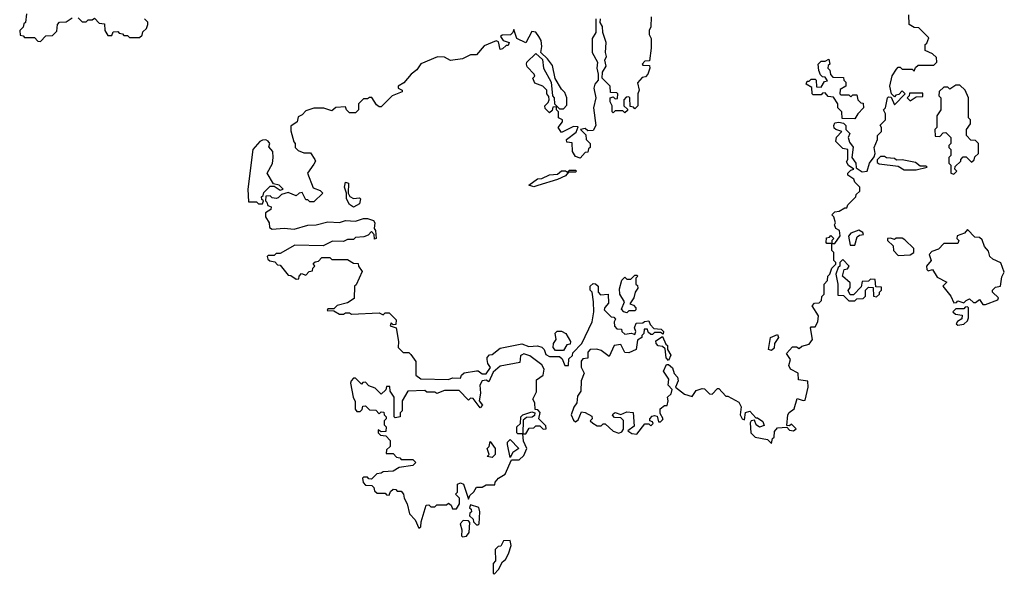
# Model space of a CAD drawing. Extents: x 1980017 to 2252640, y 74400 to 266395.
# Tile 11 of 256: x 2079070 to 2084040, y 97910 to 100710. Entities that reach past the tile are written whole.
import ezdxf

# ---------------------------------------------------------------- set-up
doc = ezdxf.new("R2010")
doc.units = 0

msp = doc.modelspace()

# ---------------------------------------------------------------- linework, layer by layer
at = {"layer": '0CON20XD'}
for points in [[(2079105, 100740), (2079100, 100695), (2079091.7, 100688.3), (2079088.3, 100671.7), (2079070, 100655), (2079071.7, 100631.7), (2079088.3, 100628.3), (2079095, 100620), (2079145, 100620), (2079161.7, 100601.7), (2079175, 100600)], [(2079175, 100600), (2079201.7, 100628.3), (2079235, 100630), (2079258.3, 100651.7), (2079260, 100685), (2079271.7, 100698.3), (2079305, 100700), (2079335, 100720)], [(2079365, 100720), (2079385, 100700), (2079405, 100700), (2079415, 100710), (2079435, 100710), (2079448.3, 100718.3), (2079471.7, 100691.7), (2079498.3, 100688.3), (2079500, 100655), (2079515, 100630), (2079535, 100630), (2079541.7, 100648.3), (2079565, 100650), (2079571.7, 100641.7), (2079588.3, 100638.3), (2079595, 100630), (2079615, 100630), (2079625, 100620), (2079675, 100620), (2079688.3, 100631.7), (2079691.7, 100648.3), (2079710, 100665), (2079717.5, 100685), (2079717, 100697), (2079700, 100715)], [(2081977.5, 100715), (2081977.5, 100645), (2081960, 100615), (2081960, 100545), (2081986.7, 100495), (2081983.8, 100465), (2081990, 100435), (2081990, 100405), (2081972.5, 100385), (2081967.5, 100365), (2081977.5, 100315), (2081966.7, 100265), (2081977.5, 100175), (2081965, 100150), (2081938.3, 100148.3), (2081925, 100160), (2081900, 100155), (2081928.3, 100128.3), (2081930, 100105), (2081950, 100085), (2081950, 100065), (2081941.7, 100058.3), (2081938.3, 100041.7), (2081925, 100040), (2081898.3, 100011.7), (2081875, 100020), (2081860, 100045), (2081858.3, 100088.3), (2081831.7, 100091.7), (2081830, 100105), (2081878.3, 100141.7), (2081888.3, 100168.3), (2081865, 100170), (2081805, 100140), (2081787.5, 100165), (2081810, 100195), (2081810, 100205), (2081790, 100215), (2081790, 100245), (2081780, 100255), (2081780, 100270), (2081761.7, 100268.3), (2081758.3, 100251.7), (2081745, 100240), (2081721.7, 100261.7), (2081720, 100275), (2081738.3, 100291.7), (2081742.5, 100305), (2081741.7, 100321.7), (2081730, 100335), (2081730, 100355), (2081710, 100375), (2081670, 100390), (2081660, 100415), (2081670, 100425), (2081667.5, 100435), (2081631.7, 100471.7), (2081627.5, 100485), (2081630, 100495), (2081675, 100540), (2081708.8, 100508.8), (2081713.3, 100465), (2081752.5, 100395), (2081760, 100325), (2081767.5, 100315), (2081770, 100285), (2081780, 100275)], [(2082256.7, 100725), (2082255.9, 100674.1), (2082247.5, 100655), (2082247.5, 100635), (2082257.5, 100615), (2082257, 100567), (2082248.3, 100501.7), (2082225, 100500), (2082212.5, 100485), (2082215, 100480), (2082248.3, 100478.3), (2082250, 100465), (2082240, 100435), (2082228.3, 100421.7), (2082211.7, 100418.3), (2082188.3, 100391.7), (2082197.5, 100355), (2082190, 100335), (2082190, 100275), (2082175, 100260), (2082168.3, 100268.3), (2082151.7, 100271.7), (2082150, 100315), (2082145, 100320), (2082131.7, 100318.3), (2082120, 100305), (2082120, 100275), (2082138.3, 100258.3), (2082138.3, 100251.7), (2082125, 100240), (2082115, 100250), (2082075, 100250), (2082065, 100240), (2082060, 100245), (2082060, 100275), (2082050, 100295), (2082050, 100315), (2082065, 100320), (2082075, 100310), (2082088.3, 100311.7), (2082090, 100335), (2082085, 100340), (2082051.7, 100341.7), (2082050, 100375), (2082010, 100415), (2082012.5, 100445), (2082030, 100475), (2082023.3, 100505), (2082032.5, 100525), (2082027.5, 100545), (2082030, 100595), (2082013.3, 100645), (2082012.5, 100675), (2082000, 100695), (2082002.5, 100715)], [(2082865, 98570), (2082870, 98595), (2082877.5, 98602.5), (2082879.5, 98630.4), (2082895, 98650), (2082942.5, 98652.5), (2082955, 98637.5), (2082976.1, 98633.9), (2082990, 98645), (2082965, 98667.5), (2082955, 98660), (2082941.7, 98661.7), (2082947.5, 98715), (2082953.6, 98726.4), (2082978.8, 98745), (2082995, 98797.5), (2083025, 98787.5), (2083035, 98790), (2083050, 98855), (2083047.5, 98885), (2083001.7, 98891.7), (2083000, 98925), (2082960, 98945), (2082952.5, 98965), (2082960, 98995), (2082940, 99025), (2082971.7, 99058.3), (2082991.7, 99058.3), (2083005, 99050), (2083018.3, 99061.7), (2083055, 99072.5), (2083072.5, 99095), (2083062.5, 99155), (2083065, 99160), (2083085, 99160), (2083098.8, 99185), (2083102.5, 99215), (2083070, 99265), (2083081.7, 99278.3), (2083105, 99280), (2083117, 99293), (2083118.3, 99311.7), (2083130, 99325), (2083130, 99375), (2083147, 99393), (2083150, 99415), (2083160, 99425), (2083170, 99455), (2083190, 99475), (2083190, 99485), (2083180, 99495), (2083180, 99535), (2083170, 99545), (2083170, 99580), (2083145, 99580), (2083140, 99585), (2083141.7, 99608.3), (2083158.3, 99611.7), (2083165, 99620), (2083180, 99605), (2083170, 99595), (2083170, 99580), (2083185, 99580), (2083211.7, 99618.3), (2083207.5, 99645), (2083190, 99655), (2083182.5, 99675), (2083187.5, 99685), (2083180, 99715), (2083170, 99725), (2083185, 99740), (2083207, 99743), (2083235, 99760), (2083245, 99760), (2083250, 99775), (2083290, 99815), (2083291.7, 99828.3), (2083310, 99845), (2083310, 99865), (2083285, 99890), (2083280, 99905), (2083250, 99925), (2083250, 99935), (2083265, 99950), (2083280, 99955), (2083253.3, 99973.3), (2083243, 99993), (2083250, 100005), (2083250, 100055), (2083225, 100060), (2083190, 100095), (2083193, 100117), (2083220, 100145), (2083190, 100155), (2083181.7, 100161.7), (2083180, 100175), (2083185, 100190), (2083205, 100192.5), (2083228.3, 100188.3), (2083240, 100175), (2083240, 100155), (2083260, 100135), (2083252.5, 100115), (2083258.3, 100091.7), (2083277, 100067), (2083270, 100015), (2083290, 99985), (2083291.7, 99961.7), (2083322.5, 99942.5), (2083347.5, 99945), (2083360, 99985), (2083382.5, 100017.5), (2083387.5, 100035), (2083382.5, 100065), (2083400, 100105), (2083400, 100125), (2083420, 100145), (2083420, 100165), (2083413, 100177), (2083440, 100205), (2083440, 100235), (2083430, 100255), (2083440, 100265), (2083450, 100315), (2083455, 100320), (2083468.3, 100318.3), (2083485, 100280), (2083540, 100335), (2083525, 100350), (2083508.3, 100331.7), (2083491.7, 100328.3), (2083485, 100320), (2083470, 100335), (2083462.5, 100375), (2083474.1, 100425.9), (2083495, 100460), (2083505, 100470), (2083515, 100470), (2083525, 100460), (2083575, 100460), (2083585, 100450), (2083591.7, 100468.3), (2083605, 100480), (2083685, 100480), (2083700, 100495), (2083698.3, 100518.3), (2083678.3, 100538.3), (2083640, 100555), (2083640, 100585), (2083648.3, 100591.7), (2083658.3, 100618.3), (2083608.3, 100668.3), (2083585, 100670), (2083560, 100685), (2083557.5, 100735)], [(2081780, 100275), (2081795, 100260), (2081815, 100260), (2081831.7, 100278.3), (2081832.5, 100315), (2081822.5, 100342.5), (2081805, 100360), (2081773, 100413), (2081759.2, 100479.2), (2081735, 100512.5), (2081700, 100545), (2081706.2, 100575), (2081702, 100605), (2081691.2, 100625), (2081675, 100646.2), (2081655, 100650), (2081625, 100592.5), (2081580, 100615), (2081565, 100660), (2081560, 100645), (2081547, 100633), (2081505, 100632.5), (2081497.5, 100625), (2081510, 100605), (2081540, 100595), (2081535, 100580), (2081525, 100580), (2081507, 100563), (2081495, 100560), (2081487.5, 100597.5), (2081475, 100602.5), (2081415, 100577.5), (2081375, 100532.5), (2081345, 100532.5), (2081305, 100512.5), (2081245, 100503.3), (2081215, 100520), (2081178.3, 100521.7), (2081095, 100487.5), (2081075, 100457.5), (2081046.7, 100435), (2081009.3, 100390.7), (2080980, 100375), (2080980, 100365), (2081000, 100355), (2081000, 100345), (2080950, 100325), (2080895, 100270), (2080885, 100270), (2080870.7, 100280.7), (2080846.7, 100316.7), (2080835, 100317.5), (2080825, 100310), (2080805, 100310), (2080780, 100285), (2080780, 100255), (2080765, 100240), (2080735, 100240), (2080720, 100255), (2080715, 100270), (2080665, 100267.5), (2080645, 100250), (2080605, 100262.5), (2080555, 100263.3), (2080515, 100250), (2080495, 100230), (2080475, 100220), (2080470, 100195), (2080438.3, 100171.7), (2080438.3, 100148.3), (2080453, 100093), (2080460, 100085), (2080460, 100065), (2080475, 100050), (2080505, 100037.5), (2080538.3, 100038.3), (2080560, 100005), (2080562.5, 99995), (2080555, 99980), (2080522.5, 99935), (2080550.7, 99860.7), (2080587, 99847), (2080600, 99835), (2080555, 99790), (2080535, 99790), (2080525, 99800), (2080515, 99800), (2080495, 99837.5), (2080480, 99835), (2080465, 99820), (2080425, 99837.5), (2080391.7, 99828.3), (2080375, 99810), (2080365, 99807.5), (2080345, 99810), (2080335, 99820), (2080311.7, 99818.3), (2080310, 99795), (2080318.3, 99788.3), (2080321.7, 99771.7), (2080340, 99765), (2080338.3, 99751.7), (2080310, 99735), (2080310, 99715), (2080330, 99685), (2080331.7, 99661.7), (2080345, 99652.5), (2080405, 99657.5), (2080455, 99652.5), (2080525, 99672.5), (2080566.4, 99673.6), (2080625, 99690), (2080685, 99686.7), (2080715, 99696.7), (2080765, 99693.3), (2080805, 99706.7), (2080825, 99706.2), (2080856.1, 99696.1), (2080862.5, 99685), (2080860, 99655), (2080866.7, 99645), (2080870, 99605), (2080861.7, 99601.7), (2080860, 99625), (2080845, 99640), (2080828.3, 99621.7), (2080807, 99613), (2080765, 99610), (2080755, 99600), (2080725, 99600), (2080705, 99590), (2080648.3, 99591.7), (2080601.7, 99568.3), (2080458.3, 99571.7), (2080385, 99530), (2080365, 99530), (2080355, 99520), (2080325, 99520), (2080320, 99515), (2080321.7, 99501.7), (2080333, 99493), (2080358.3, 99488.3), (2080371.7, 99471.7), (2080385, 99470), (2080425, 99420), (2080438.3, 99418.3), (2080465, 99400), (2080478.3, 99401.7), (2080480, 99415), (2080491.7, 99428.3), (2080515, 99420), (2080531.7, 99438.3), (2080548.3, 99441.7), (2080550, 99455), (2080560, 99465), (2080551.7, 99478.3), (2080561.7, 99488.3), (2080578.3, 99491.7), (2080595, 99510), (2080635, 99510), (2080645, 99500), (2080725, 99500), (2080755, 99480), (2080778.3, 99478.3), (2080780, 99465), (2080798.3, 99438.3), (2080768.3, 99371.7), (2080760, 99365), (2080758.3, 99301.7), (2080725, 99280), (2080673, 99267), (2080655, 99250), (2080625, 99250), (2080621.7, 99241.7), (2080655, 99240), (2080685, 99222.5), (2080705, 99222.5), (2080715, 99230), (2080735, 99230), (2080745, 99222.5), (2080885, 99230), (2080905, 99220), (2080915, 99230), (2080935, 99230), (2080970, 99195), (2080968.3, 99171.7), (2080955, 99170), (2080945, 99180), (2080940, 99165), (2080970, 99155), (2080982.5, 99085), (2080980, 99055), (2081005, 99030), (2081035, 99030), (2081045, 99020), (2081070, 98985), (2081070, 98915), (2081095, 98897.5), (2081235, 98893.3), (2081255, 98902.5), (2081295, 98900), (2081300, 98915), (2081313, 98927), (2081375, 98937.5), (2081385, 98937.5), (2081405, 98922.5), (2081425, 98922.5), (2081446.4, 98953.6), (2081432.5, 98975), (2081430, 98995), (2081430, 99005), (2081441.7, 99018.3), (2081455, 99020), (2081495, 99052.5), (2081605, 99073.3), (2081640.7, 99060.7), (2081683, 99063), (2081705, 99056.2), (2081717.5, 99045), (2081725, 99020), (2081745, 99010), (2081795, 99010), (2081808.3, 98998.3), (2081822.5, 98965), (2081840, 98965), (2081841.7, 98998.3), (2081860, 99015), (2081861.7, 99028.3), (2081907.5, 99075), (2081960, 99185), (2081967.5, 99235), (2081966.7, 99285), (2081960, 99335), (2081950, 99345), (2081950, 99365), (2081965, 99377.5), (2081977, 99377), (2081990, 99365), (2081990, 99335), (2082001.7, 99321.7), (2082040, 99325), (2082041.7, 99278.3), (2082023, 99257), (2082020, 99245), (2082055, 99210), (2082068.3, 99208.3), (2082077.5, 99197.5), (2082070, 99185), (2082073, 99163), (2082085, 99150), (2082108.3, 99148.3), (2082110, 99135), (2082125, 99122.5), (2082157.5, 99127.5), (2082175, 99120), (2082180, 99135), (2082172.5, 99155), (2082181.7, 99178.3), (2082215, 99180), (2082223, 99187), (2082245, 99190), (2082251.7, 99171.7), (2082271.7, 99151.7), (2082308.3, 99148.3), (2082320, 99135), (2082318.3, 99121.7), (2082305, 99130), (2082275, 99130), (2082265, 99120), (2082255, 99120), (2082241.7, 99131.7), (2082238.3, 99148.3), (2082221.7, 99148.3), (2082220, 99125), (2082210, 99115), (2082210, 99105), (2082188.3, 99091.7), (2082182.5, 99045), (2082145, 99027.5), (2082125, 99030), (2082105, 99070), (2082070, 99065), (2082045, 99010), (2082005, 99040), (2081983, 99047), (2081950, 99045), (2081938.3, 99031.7), (2081938.3, 99001.7), (2081913, 98997), (2081903.6, 98986.4), (2081903.3, 98955), (2081920, 98925), (2081903.6, 98886.4), (2081902.5, 98835), (2081885, 98810), (2081882.5, 98775), (2081866.4, 98753.6), (2081853.3, 98715), (2081865, 98687.5), (2081875, 98680), (2081889.3, 98690.7), (2081905, 98730), (2081925, 98727.5), (2081958.3, 98708.3), (2081960, 98695), (2081950, 98685), (2081963, 98673), (2081985, 98660), (2082005, 98660), (2082015, 98670), (2082025, 98670), (2082065, 98632.5), (2082095, 98622.5), (2082110, 98630), (2082117.5, 98642.5), (2082117, 98687), (2082105, 98700), (2082071.7, 98701.7), (2082063, 98713), (2082065, 98720), (2082075, 98726.7), (2082105, 98717.5), (2082135, 98730), (2082166.7, 98726.7), (2082171.7, 98658.3), (2082140, 98635), (2082160.5, 98620.4), (2082185, 98617.5), (2082225, 98670), (2082245, 98670), (2082255, 98660), (2082268.3, 98671.7), (2082265, 98680), (2082250, 98685), (2082250, 98695), (2082261.7, 98708.3), (2082275, 98712.5), (2082288.3, 98708.3), (2082295, 98680), (2082305, 98680), (2082315, 98690), (2082317.5, 98695), (2082302.5, 98722.5), (2082302.5, 98745), (2082325, 98762.5), (2082338.3, 98761.7), (2082343.3, 98785), (2082340, 98805), (2082358.3, 98821.7), (2082363, 98843), (2082342.5, 98865), (2082346.7, 98895), (2082320, 98935), (2082335, 98970), (2082345, 98970), (2082365, 98952.5), (2082373.9, 98923.9), (2082390, 98905), (2082393, 98887), (2082380, 98855), (2082425, 98820), (2082465, 98807.5), (2082485, 98837.5), (2082515, 98847.5), (2082527, 98847), (2082551.7, 98821.7), (2082565, 98820), (2082591.7, 98848.3), (2082598.3, 98848.3), (2082635, 98810), (2082645, 98810), (2082699.3, 98779.3), (2082712.5, 98755), (2082707.5, 98715), (2082717.5, 98695), (2082729.3, 98690.7), (2082733.3, 98726.7), (2082755, 98733.8), (2082785, 98700), (2082795, 98700), (2082821.2, 98681.2), (2082828.3, 98661.7), (2082805, 98653.3), (2082787.5, 98665), (2082778.3, 98688.3), (2082762.5, 98685), (2082757.5, 98675), (2082761.2, 98625), (2082781.7, 98601.7), (2082845, 98590), (2082865, 98570)], [(2083285, 100210), (2083221.7, 100211.7), (2083220, 100245), (2083200, 100265), (2083200, 100285), (2083178.3, 100318.3), (2083151.7, 100321.7), (2083135, 100340), (2083121.7, 100338.3), (2083115, 100330), (2083075, 100330), (2083070, 100335), (2083068.3, 100368.3), (2083040, 100385), (2083045, 100400), (2083055, 100400), (2083065, 100410), (2083085, 100410), (2083090, 100405), (2083091.7, 100371.7), (2083115, 100370), (2083131.7, 100398.3), (2083148.3, 100401.7), (2083135, 100420), (2083121.7, 100421.7), (2083111.7, 100431.7), (2083103, 100453), (2083100, 100485), (2083115, 100500), (2083135, 100500), (2083155, 100510), (2083160, 100485), (2083151.7, 100478.3), (2083150, 100465), (2083160, 100455), (2083162.5, 100432.5), (2083175, 100420), (2083228.3, 100418.3), (2083230, 100405), (2083240, 100395), (2083240, 100375), (2083211.7, 100358.3), (2083210, 100335), (2083215, 100330), (2083255, 100330), (2083265, 100320), (2083275, 100330), (2083295, 100330), (2083300, 100305), (2083315, 100290), (2083328.3, 100288.3), (2083330, 100265), (2083300, 100235), (2083285, 100210)], [(2083785, 99930), (2083800, 99945), (2083790, 99955), (2083791.7, 99968.3), (2083820, 99995), (2083820, 100005), (2083831.7, 100018.3), (2083848.3, 100018.3), (2083875, 99990), (2083888.3, 100001.7), (2083891.7, 100018.3), (2083910, 100035), (2083910, 100085), (2083895, 100100), (2083871.7, 100101.7), (2083850, 100125), (2083850, 100155), (2083870, 100185), (2083870, 100205), (2083860, 100215), (2083860, 100315), (2083842.5, 100355), (2083815, 100380), (2083795, 100380), (2083765, 100360), (2083755, 100370), (2083735, 100370), (2083711.7, 100348.3), (2083710, 100325), (2083720, 100315), (2083720, 100255), (2083700, 100225), (2083700, 100165), (2083690, 100155), (2083691.7, 100121.7), (2083715, 100120), (2083731.7, 100138.3), (2083745, 100140), (2083770, 100115), (2083770, 100085), (2083760, 100075), (2083760, 100065), (2083770, 100055), (2083770, 100025), (2083760, 100015), (2083760, 99985), (2083770, 99975), (2083770, 99935), (2083785, 99930)], [(2083565, 100300), (2083595, 100320), (2083628.3, 100321.7), (2083628.3, 100338.3), (2083561.7, 100338.3), (2083560, 100325), (2083550, 100315), (2083565, 100300)], [(2080295, 99780), (2080300, 99795), (2080291.7, 99801.7), (2080290, 99815), (2080298.3, 99821.7), (2080301.7, 99838.3), (2080335, 99870), (2080355, 99870), (2080385, 99850), (2080400, 99855), (2080380, 99875), (2080351.7, 99881.7), (2080320, 99935), (2080346.4, 99983.6), (2080350, 100015), (2080347.5, 100045), (2080328.3, 100068.3), (2080332.5, 100085), (2080325, 100097.5), (2080313, 100103), (2080295, 100102.5), (2080282.5, 100095), (2080247.5, 100055), (2080221.2, 99855), (2080225, 99790), (2080265, 99790), (2080275, 99780), (2080295, 99780)], [(2083595, 99952.5), (2083650, 99965), (2083645, 99970), (2083615, 99970), (2083591.7, 99988.3), (2083525, 100002.5), (2083495, 100000), (2083485, 100010), (2083445, 100012.5), (2083435, 100020), (2083415, 100020), (2083398.3, 100001.7), (2083398.3, 99988.3), (2083408.3, 99981.7), (2083505, 99970), (2083535, 99952.5), (2083595, 99952.5)], [(2081665, 99866.7), (2081640, 99875), (2081683, 99907), (2081705, 99907.5), (2081745, 99927.5), (2081785, 99930), (2081805, 99947.5), (2081825, 99947.5), (2081835, 99940), (2081845, 99950), (2081875, 99950), (2081880, 99945), (2081875, 99940), (2081840, 99940), (2081825, 99922.5), (2081785, 99903.3), (2081685, 99873.3), (2081665, 99866.7)], [(2080755, 99763.3), (2080735, 99777.5), (2080720, 99805), (2080720, 99835), (2080710, 99865), (2080715, 99890), (2080730, 99885), (2080727.5, 99835), (2080736.7, 99816.7), (2080755, 99806.7), (2080785, 99810), (2080790, 99805), (2080785, 99780), (2080755, 99763.3)], [(2083931.7, 99271.7), (2083945, 99272.5), (2084007.5, 99295), (2084010, 99305), (2083980, 99335), (2083980, 99345), (2083995, 99360), (2084020, 99365), (2084028.3, 99411.7), (2084040, 99435), (2084023, 99483), (2083981.7, 99501.7), (2083967.5, 99515), (2083960.7, 99540.7), (2083940, 99565), (2083928.3, 99598.3), (2083915, 99610), (2083891.7, 99611.7), (2083855, 99650), (2083838.3, 99631.7), (2083801.7, 99618.3), (2083800, 99605), (2083810, 99595), (2083805, 99580), (2083735, 99580), (2083708.3, 99551.7), (2083675, 99540), (2083660, 99525), (2083670, 99495), (2083647.5, 99465), (2083648.3, 99448.3), (2083655, 99442.5), (2083678.3, 99448.3), (2083700.7, 99410.7), (2083750, 99385), (2083730, 99365), (2083770, 99315), (2083785, 99280), (2083798.3, 99281.7), (2083805, 99290), (2083835, 99280), (2083847, 99293), (2083865, 99300), (2083885, 99282.5), (2083895, 99282.5), (2083915, 99297.5), (2083931.7, 99271.7)], [(2083285, 99572.5), (2083297, 99613), (2083308.3, 99621.7), (2083330, 99625), (2083326.4, 99636.4), (2083305, 99647.5), (2083265, 99632.5), (2083253, 99617), (2083262.5, 99572.5), (2083285, 99572.5)], [(2083505, 99520), (2083565, 99522.5), (2083582.5, 99535), (2083582.5, 99555), (2083538.3, 99598.3), (2083525, 99606.7), (2083493.6, 99606.4), (2083485, 99600), (2083465, 99607.5), (2083450, 99605), (2083450, 99595), (2083478.3, 99568.3), (2083480, 99545), (2083505, 99520)], [(2083285, 99290), (2083295, 99300), (2083328.3, 99301.7), (2083340, 99315), (2083340, 99345), (2083355, 99360), (2083378.3, 99358.3), (2083380, 99315), (2083395, 99310), (2083410, 99325), (2083410, 99335), (2083420, 99345), (2083420, 99360), (2083391.7, 99361.7), (2083388.3, 99398.3), (2083365, 99400), (2083355, 99390), (2083321.7, 99388.3), (2083318.3, 99361.7), (2083278.3, 99321.7), (2083261.7, 99321.7), (2083252.5, 99342.5), (2083261.7, 99358.3), (2083261.7, 99381.7), (2083222.5, 99415), (2083231.7, 99448.3), (2083248.3, 99451.7), (2083257.5, 99465), (2083225, 99500), (2083210, 99485), (2083210, 99465), (2083201.7, 99458.3), (2083190, 99425), (2083200, 99375), (2083200, 99320), (2083228.3, 99318.3), (2083255, 99290), (2083285, 99290)], [(2082135, 99230), (2082120, 99235), (2082108.3, 99248.3), (2082122.5, 99285), (2082100, 99325), (2082098.3, 99351.7), (2082110, 99395), (2082125, 99410), (2082135, 99400), (2082155, 99400), (2082175, 99420), (2082185, 99420), (2082190, 99415), (2082180, 99405), (2082180, 99375), (2082188.3, 99368.3), (2082190, 99355), (2082177.5, 99335), (2082170, 99305), (2082150, 99275), (2082168.3, 99268.3), (2082180, 99255), (2082180, 99245), (2082175, 99240), (2082145, 99240), (2082135, 99230)], [(2083805, 99167.5), (2083835, 99172.5), (2083855, 99190), (2083860, 99205), (2083860, 99255), (2083855, 99260), (2083841.7, 99258.3), (2083835, 99250), (2083795, 99250), (2083780, 99235), (2083793, 99223), (2083827.5, 99217.5), (2083825, 99200), (2083803.6, 99186.4), (2083797.5, 99175), (2083805, 99167.5)], [(2081815, 99040), (2081775, 99040), (2081763.3, 99055), (2081763.8, 99075), (2081777.5, 99095), (2081773.3, 99126.7), (2081783, 99137), (2081805, 99137.5), (2081826.4, 99126.4), (2081850, 99085), (2081848.3, 99071.7), (2081831.7, 99068.3), (2081815, 99040)], [(2082345, 98990), (2082333.6, 99003.6), (2082328.3, 99048.3), (2082315, 99060), (2082293, 99063), (2082282.5, 99075), (2082281.7, 99088.3), (2082315, 99110), (2082331.7, 99071.7), (2082340, 99065), (2082340, 99045), (2082356.4, 99016.4), (2082345, 98990)], [(2082865, 99040), (2082850, 99045), (2082860, 99105), (2082895, 99120), (2082900, 99105), (2082880, 99075), (2082878.3, 99051.7), (2082865, 99040)], [(2081085, 98142.5), (2081095, 98150), (2081096.7, 98175), (2081121.7, 98258.3), (2081135, 98260), (2081145, 98250), (2081165, 98250), (2081175, 98260), (2081225, 98260), (2081235, 98270), (2081248.3, 98258.3), (2081255, 98240), (2081275, 98240), (2081290, 98265), (2081290, 98295), (2081270, 98315), (2081280, 98325), (2081280, 98365), (2081295, 98372.5), (2081310, 98365), (2081335, 98290), (2081341.7, 98308.3), (2081363, 98327), (2081375, 98350), (2081405, 98350), (2081425, 98362.5), (2081468.3, 98361.7), (2081470, 98375), (2081487.5, 98395), (2081520, 98415), (2081551.7, 98488.3), (2081591.7, 98488.3), (2081615, 98510), (2081630, 98545), (2081613, 98583), (2081610, 98620), (2081585, 98620), (2081580, 98625), (2081580, 98655), (2081598.3, 98671.7), (2081600, 98705), (2081610, 98715), (2081655, 98730), (2081670, 98725), (2081668.3, 98711.7), (2081657, 98703), (2081628.3, 98701.7), (2081611.7, 98688.3), (2081610, 98620), (2081625, 98620), (2081641.7, 98648.3), (2081665, 98650), (2081675, 98660), (2081695, 98660), (2081713, 98643), (2081727.5, 98645), (2081725, 98660), (2081690, 98695), (2081697, 98727), (2081685, 98740), (2081671.7, 98741.7), (2081670, 98775), (2081660, 98795), (2081679.3, 98830.7), (2081678.3, 98891.7), (2081712.5, 98915), (2081717.5, 98945), (2081705, 98967.5), (2081645, 99013.3), (2081615, 99022.5), (2081603, 99017), (2081597.5, 99012.5), (2081595, 98980), (2081495, 98960), (2081459.3, 98930.7), (2081438.3, 98881.7), (2081425, 98890), (2081403.6, 98886.4), (2081393.3, 98865), (2081396.2, 98825), (2081390, 98785), (2081406.7, 98763.3), (2081395, 98750), (2081358.3, 98798.3), (2081345, 98800), (2081335, 98790), (2081288.3, 98838.3), (2081265, 98837.5), (2081215, 98837.5), (2081175, 98822.5), (2081165, 98830), (2081125, 98830), (2081115, 98837.5), (2081030, 98835), (2081000, 98785), (2081000, 98735), (2080990, 98725), (2080990, 98705), (2080965, 98700), (2080960, 98705), (2080960, 98805), (2080940, 98835), (2080938.3, 98858.3), (2080921.7, 98858.3), (2080918.3, 98841.7), (2080895, 98820), (2080865, 98850), (2080831.7, 98861.7), (2080815, 98880), (2080801.7, 98878.3), (2080795, 98870), (2080765, 98900), (2080755, 98900), (2080743, 98887), (2080740, 98875), (2080753.3, 98805), (2080763, 98783), (2080763.6, 98743.6), (2080771.7, 98731.7), (2080788.3, 98731.7), (2080798.3, 98741.7), (2080801.7, 98758.3), (2080815, 98760), (2080835, 98740), (2080868.3, 98738.3), (2080885, 98720), (2080895, 98730), (2080908.3, 98728.3), (2080910, 98715), (2080920, 98705), (2080920, 98695), (2080910, 98685), (2080910, 98665), (2080920, 98655), (2080918.3, 98631.7), (2080895, 98630), (2080880, 98640), (2080880, 98625), (2080891.7, 98611.7), (2080918.3, 98608.3), (2080940, 98585), (2080940, 98555), (2080921.7, 98538.3), (2080920, 98520), (2080955, 98520), (2080971.7, 98501.7), (2080988.3, 98498.3), (2080995, 98490), (2081055, 98490), (2081070, 98475), (2081055, 98460), (2080985, 98450), (2080955, 98430), (2080905, 98427.5), (2080895, 98420), (2080873, 98417), (2080845, 98390), (2080831.7, 98391.7), (2080825, 98400), (2080805, 98400), (2080800, 98395), (2080803, 98373), (2080815, 98360), (2080848.3, 98358.3), (2080858.3, 98348.3), (2080861.7, 98331.7), (2080875, 98320), (2080915, 98320), (2080921.7, 98311.7), (2080935, 98310), (2080941.7, 98328.3), (2080955, 98340), (2080968.3, 98338.3), (2080975, 98330), (2080995, 98330), (2081007.5, 98315), (2081010, 98295), (2081026.4, 98266.4), (2081038, 98215), (2081066.7, 98185), (2081085, 98142.5)], [(2081455, 98500), (2081430, 98505), (2081440, 98515), (2081430, 98545), (2081440, 98555), (2081445, 98580), (2081470, 98545), (2081470, 98515), (2081455, 98500)], [(2081545, 98500), (2081532.5, 98565), (2081533, 98577), (2081545, 98590), (2081590, 98545), (2081560, 98525), (2081545, 98500)], [(2081385, 98160), (2081390, 98165), (2081392.5, 98225), (2081387, 98247), (2081345, 98260), (2081340, 98245), (2081348.3, 98238.3), (2081350, 98225), (2081341.7, 98218.3), (2081340, 98205), (2081358.3, 98188.3), (2081360, 98175), (2081375, 98160), (2081385, 98160)], [(2081305, 98100), (2081325, 98102.5), (2081339.3, 98120.7), (2081341.7, 98171.7), (2081335, 98180), (2081308.3, 98181.7), (2081293.3, 98165), (2081302.5, 98135), (2081300, 98105), (2081305, 98100)], [(2081465, 97910), (2081486.1, 97933.9), (2081507, 97973), (2081522.5, 97985), (2081537, 98013), (2081550, 98055), (2081545, 98080), (2081511.7, 98078.3), (2081498.3, 98051.7), (2081485, 98050), (2081470, 98035), (2081471.7, 97978.3), (2081460, 97965), (2081460, 97915), (2081465, 97910)]]:
    msp.add_lwpolyline(points, dxfattribs=at)

doc.saveas('drawing.dxf')
